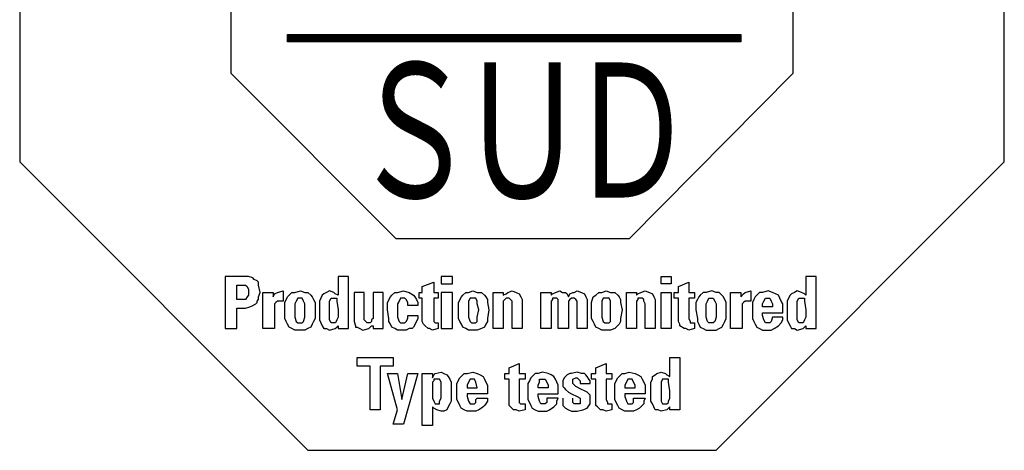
# Model space of a CAD drawing. Header units: millimetres. Extents: x 0 to 1300, y 0 to 891.
# Tile 78 of 124: x 232 to 307, y 750 to 783. Entities that reach past the tile are written whole.
import ezdxf

# ---------------------------------------------------------------- set-up
doc = ezdxf.new("R2010")
doc.units = ezdxf.units.MM
doc.header["$LTSCALE"] = 0.54643
doc.layers.add('NoLayerName_001', color=7, linetype='Continuous')
doc.styles.get("Standard").update_dxf_attribs({"font": 'txt', "bigfont": 'extfont2'})

# ---------------------------------------------------------------- blocks, each defined once
blk = doc.blocks.new('ETC_0002')
at = {"color": 7, "linetype": 'Continuous', "lineweight": 25}
for p, q in [((5.368, 12.243), (0, 12.243)), ((0, 12.243), (0, 7.316)), ((5.368, 9.559), (5.368, 12.243)), ((19.632, 12.243), (19.632, 9.559)), ((25, 12.243), (19.632, 12.243)), ((25, 7.316), (25, 12.243)), ((9.559, 5.368), (5.368, 9.559)), ((19.632, 9.559), (15.478, 5.368)), ((0, 7.316), (7.316, 0)), ((17.684, 0), (25, 7.316)), ((15.478, 5.368), (9.559, 5.368)), ((7.316, 0), (17.684, 0))]:
    blk.add_line(p, q, dxfattribs=at)
blk = doc.blocks.new('ETC_0007')
at = {"color": 7, "linetype": 'Continuous', "lineweight": 25}
for p, q in [((0, 0.184), (11.507, 0.184)), ((0, 0), (0, 0.184)), ((11.507, 0), (0, 0)), ((11.507, 0.184), (11.507, 0))]:
    blk.add_line(p, q, dxfattribs=at)
blk = doc.blocks.new('*X37')
at = {"color": 7, "linetype": 'Continuous', "lineweight": 25}
for p, q in [((0, 0.142), (11.507, 0.142)), ((0, 0.114), (11.507, 0.114)), ((0, 0.085), (11.507, 0.085)), ((0, 0.057), (11.507, 0.057)), ((0, 0.028), (11.507, 0.028)), ((0, 0), (11.507, 0))]:
    blk.add_line(p, q, dxfattribs=at)
blk = doc.blocks.new('ETC_0013')
at = {"color": 7, "linetype": 'Continuous', "lineweight": 25}
for p, q in [((0, 0.368), (0.147, 0.368)), ((0, 0), (0, 0.368)), ((0.147, 0.368), (0.221, 0.368)), ((0.221, 0.368), (0.257, 0.331)), ((0.257, 0.331), (0.294, 0.257)), ((0.294, 0.257), (0.294, 0.184)), ((0.257, 0.074), (0.221, 0)), ((0.294, 0.11), (0.257, 0.074)), ((0.294, 0.184), (0.294, 0.11)), ((0.147, 0), (0, 0)), ((0.221, 0), (0.147, 0))]:
    blk.add_line(p, q, dxfattribs=at)
blk = doc.blocks.new('ETC_0014')
at = {"color": 7, "linetype": 'Continuous', "lineweight": 25}
for p, q in [((0.515, 1.324), (0, 1.324)), ((0, 1.324), (0, 0)), ((0.588, 1.324), (0.515, 1.324)), ((0.699, 1.287), (0.588, 1.324)), ((0.735, 1.25), (0.699, 1.287)), ((0.809, 1.213), (0.735, 1.25)), ((0.846, 1.176), (0.809, 1.213)), ((0.846, 1.103), (0.846, 1.176)), ((0.882, 0.919), (0.846, 1.103)), ((0.846, 0.809), (0.882, 0.919)), ((0.846, 0.735), (0.846, 0.809)), ((0.294, 0), (0.294, 0.515)), ((0.294, 0.515), (0.515, 0.515)), ((0.515, 0.515), (0.625, 0.551)), ((0.625, 0.551), (0.699, 0.588)), ((0.699, 0.588), (0.772, 0.625)), ((0.772, 0.625), (0.809, 0.662)), ((0.809, 0.699), (0.846, 0.735)), ((0.809, 0.662), (0.809, 0.699)), ((0, 0), (0.294, 0))]:
    blk.add_line(p, q, dxfattribs=at)
blk = doc.blocks.new('ETC_0015')
at = {"color": 7, "linetype": 'Continuous', "lineweight": 25}
for p, q in [((0, 0), (0, 0.919)), ((0, 0.919), (0.257, 0.919)), ((0.257, 0.919), (0.257, 0.809)), ((0.257, 0.809), (0.294, 0.882)), ((0.294, 0.882), (0.368, 0.919)), ((0.368, 0.919), (0.515, 0.956)), ((0.515, 0.956), (0.515, 0.699)), ((0.331, 0.662), (0.294, 0.625)), ((0.294, 0.625), (0.294, 0.588)), ((0.294, 0.588), (0.294, 0.478)), ((0.368, 0.699), (0.331, 0.662)), ((0.441, 0.699), (0.368, 0.699)), ((0.515, 0.699), (0.441, 0.699)), ((0.294, 0.478), (0.294, 0)), ((0.294, 0), (0, 0))]:
    blk.add_line(p, q, dxfattribs=at)
blk = doc.blocks.new('ETC_0016')
at = {"color": 7, "linetype": 'Continuous', "lineweight": 25}
for p, q in [((0.037, 0.551), (0, 0.478)), ((0.074, 0.625), (0.037, 0.551)), ((0.147, 0.625), (0.074, 0.625)), ((0.184, 0.625), (0.147, 0.625)), ((0.221, 0.551), (0.184, 0.625)), ((0.257, 0.478), (0.221, 0.551)), ((0, 0.478), (0, 0.331)), ((0, 0.331), (0, 0.147)), ((0.257, 0.331), (0.257, 0.478)), ((0.257, 0.147), (0.257, 0.331)), ((0, 0.147), (0.037, 0.037)), ((0.037, 0.037), (0.074, 0)), ((0.074, 0), (0.147, 0)), ((0.147, 0), (0.184, 0)), ((0.184, 0), (0.221, 0.037)), ((0.221, 0.037), (0.257, 0.147))]:
    blk.add_line(p, q, dxfattribs=at)
blk = doc.blocks.new('ETC_0017')
at = {"color": 7, "linetype": 'Continuous', "lineweight": 25}
for p, q in [((0, 0.699), (0.074, 0.846)), ((0.074, 0.846), (0.11, 0.882)), ((0.11, 0.882), (0.184, 0.956)), ((0.184, 0.956), (0.257, 0.956)), ((0.257, 0.956), (0.404, 0.993)), ((0.404, 0.993), (0.515, 0.956)), ((0.515, 0.956), (0.588, 0.956)), ((0.588, 0.956), (0.662, 0.882)), ((0.662, 0.882), (0.699, 0.846)), ((0.699, 0.846), (0.735, 0.772)), ((0.735, 0.772), (0.772, 0.699)), ((0, 0.515), (0, 0.699)), ((0, 0.294), (0, 0.515)), ((0.772, 0.699), (0.772, 0.515)), ((0.772, 0.515), (0.772, 0.294)), ((0.037, 0.221), (0, 0.294)), ((0.772, 0.294), (0.735, 0.221)), ((0.074, 0.147), (0.037, 0.221)), ((0.11, 0.074), (0.074, 0.147)), ((0.184, 0.037), (0.11, 0.074)), ((0.257, 0), (0.184, 0.037)), ((0.404, 0), (0.257, 0)), ((0.515, 0), (0.404, 0)), ((0.588, 0.037), (0.515, 0)), ((0.662, 0.074), (0.588, 0.037)), ((0.699, 0.147), (0.662, 0.074)), ((0.735, 0.221), (0.699, 0.147))]:
    blk.add_line(p, q, dxfattribs=at)
blk = doc.blocks.new('ETC_0018')
at = {"color": 7, "linetype": 'Continuous', "lineweight": 25}
for p, q in [((0, 0.551), (0.037, 0.625)), ((0, 0.331), (0, 0.551)), ((0.037, 0.625), (0.11, 0.625)), ((0.11, 0.625), (0.184, 0.625)), ((0.184, 0.625), (0.184, 0.588)), ((0.184, 0.588), (0.184, 0.551)), ((0.184, 0.551), (0.221, 0.331)), ((0, 0.147), (0, 0.331)), ((0.221, 0.331), (0.221, 0.147)), ((0, 0.074), (0, 0.147)), ((0.037, 0), (0, 0.074)), ((0.11, 0), (0.037, 0)), ((0.147, 0), (0.11, 0)), ((0.184, 0.074), (0.147, 0)), ((0.221, 0.147), (0.184, 0.074))]:
    blk.add_line(p, q, dxfattribs=at)
blk = doc.blocks.new('ETC_0019')
at = {"color": 7, "linetype": 'Continuous', "lineweight": 25}
for p, q in [((0.735, 1.36), (0.478, 1.36)), ((0.478, 1.36), (0.478, 0.882)), ((0.735, 0.037), (0.735, 1.36)), ((0.037, 0.809), (0, 0.735)), ((0.074, 0.882), (0.037, 0.809)), ((0.11, 0.919), (0.074, 0.882)), ((0.184, 0.956), (0.11, 0.919)), ((0.257, 0.993), (0.184, 0.956)), ((0.368, 0.956), (0.257, 0.993)), ((0.404, 0.919), (0.368, 0.956)), ((0.478, 0.882), (0.404, 0.919)), ((0, 0.735), (0, 0.662)), ((0, 0.662), (0, 0.515)), ((0, 0.515), (0, 0.331)), ((0, 0.331), (0, 0.257)), ((0, 0.257), (0.037, 0.184)), ((0.037, 0.184), (0.074, 0.11)), ((0.074, 0.11), (0.11, 0.037)), ((0.11, 0.037), (0.184, 0.037)), ((0.184, 0.037), (0.257, 0)), ((0.257, 0), (0.404, 0.037)), ((0.404, 0.037), (0.441, 0.074)), ((0.441, 0.074), (0.478, 0.11)), ((0.478, 0.11), (0.478, 0.037)), ((0.478, 0.037), (0.735, 0.037))]:
    blk.add_line(p, q, dxfattribs=at)
blk = doc.blocks.new('ETC_0020')
at = {"color": 7, "linetype": 'Continuous', "lineweight": 25}
for p, q in [((0.257, 0.956), (0, 0.956)), ((0, 0.956), (0, 0.221)), ((0.257, 0.294), (0.257, 0.956)), ((0.735, 0.956), (0.478, 0.956)), ((0.478, 0.956), (0.478, 0.294)), ((0.735, 0.221), (0.735, 0.956)), ((0.257, 0.257), (0.257, 0.294)), ((0.294, 0.221), (0.257, 0.257)), ((0.478, 0.294), (0.441, 0.257)), ((0.441, 0.257), (0.441, 0.221)), ((0, 0.221), (0.037, 0.11)), ((0.037, 0.11), (0.037, 0.074)), ((0.037, 0.074), (0.074, 0.074)), ((0.074, 0.074), (0.147, 0.037)), ((0.147, 0.037), (0.221, 0)), ((0.221, 0), (0.368, 0.037)), ((0.331, 0.184), (0.294, 0.221)), ((0.368, 0.184), (0.331, 0.184)), ((0.404, 0.184), (0.368, 0.184)), ((0.368, 0.037), (0.404, 0.074)), ((0.441, 0.221), (0.404, 0.184)), ((0.404, 0.074), (0.441, 0.11)), ((0.441, 0.11), (0.478, 0.11)), ((0.478, 0.11), (0.478, 0.037)), ((0.478, 0.037), (0.735, 0.037)), ((0.735, 0.037), (0.735, 0.221))]:
    blk.add_line(p, q, dxfattribs=at)
blk = doc.blocks.new('ETC_0021')
at = {"color": 7, "linetype": 'Continuous', "lineweight": 25}
for p, q in [((0, 0.699), (0.074, 0.846)), ((0.074, 0.846), (0.11, 0.882)), ((0.11, 0.882), (0.184, 0.956)), ((0.184, 0.956), (0.257, 0.956)), ((0.257, 0.956), (0.404, 0.993)), ((0.331, 0.809), (0.294, 0.735)), ((0.404, 0.809), (0.331, 0.809)), ((0.404, 0.993), (0.551, 0.956)), ((0.441, 0.809), (0.404, 0.809)), ((0.478, 0.772), (0.441, 0.809)), ((0.515, 0.699), (0.478, 0.772)), ((0.551, 0.956), (0.662, 0.882)), ((0.662, 0.882), (0.699, 0.846)), ((0.699, 0.846), (0.735, 0.772)), ((0.735, 0.772), (0.772, 0.699)), ((0, 0.515), (0, 0.699)), ((0.037, 0.294), (0, 0.515)), ((0.294, 0.735), (0.257, 0.662)), ((0.257, 0.662), (0.257, 0.515)), ((0.257, 0.515), (0.257, 0.331)), ((0.515, 0.625), (0.515, 0.699)), ((0.772, 0.625), (0.515, 0.625)), ((0.772, 0.699), (0.772, 0.625)), ((0.037, 0.221), (0.037, 0.294)), ((0.257, 0.331), (0.294, 0.221)), ((0.478, 0.221), (0.515, 0.294)), ((0.515, 0.294), (0.515, 0.368)), ((0.515, 0.368), (0.772, 0.368)), ((0.772, 0.294), (0.735, 0.221)), ((0.772, 0.368), (0.772, 0.294)), ((0.074, 0.147), (0.037, 0.221)), ((0.11, 0.074), (0.074, 0.147)), ((0.184, 0.037), (0.11, 0.074)), ((0.257, 0), (0.184, 0.037)), ((0.404, 0), (0.257, 0)), ((0.294, 0.221), (0.331, 0.184)), ((0.331, 0.184), (0.404, 0.184)), ((0.404, 0.184), (0.441, 0.184)), ((0.478, 0), (0.404, 0)), ((0.441, 0.184), (0.478, 0.221)), ((0.551, 0.037), (0.478, 0)), ((0.625, 0.037), (0.551, 0.037)), ((0.662, 0.074), (0.625, 0.037)), ((0.735, 0.221), (0.662, 0.074))]:
    blk.add_line(p, q, dxfattribs=at)
blk = doc.blocks.new('ETC_0022')
at = {"color": 7, "linetype": 'Continuous', "lineweight": 25}
for p, q in [((0.074, 1.103), (0.368, 1.213)), ((0.074, 0.956), (0.074, 1.103)), ((0.368, 1.213), (0.368, 0.956)), ((0, 0.956), (0.074, 0.956)), ((0, 0.809), (0, 0.956)), ((0.074, 0.809), (0, 0.809)), ((0.074, 0.221), (0.074, 0.809)), ((0.368, 0.956), (0.478, 0.956)), ((0.478, 0.809), (0.368, 0.809)), ((0.368, 0.809), (0.368, 0.294)), ((0.478, 0.956), (0.478, 0.809)), ((0.368, 0.294), (0.368, 0.221)), ((0.11, 0.147), (0.074, 0.221)), ((0.147, 0.11), (0.11, 0.147)), ((0.221, 0.037), (0.147, 0.11)), ((0.257, 0.037), (0.221, 0.037)), ((0.331, 0), (0.257, 0.037)), ((0.478, 0.037), (0.331, 0)), ((0.368, 0.221), (0.404, 0.184)), ((0.404, 0.184), (0.441, 0.184)), ((0.441, 0.184), (0.478, 0.184)), ((0.478, 0.184), (0.478, 0.037))]:
    blk.add_line(p, q, dxfattribs=at)
blk = doc.blocks.new('ETC_0023')
at = {"color": 7, "linetype": 'Continuous', "lineweight": 25}
for p, q in [((0.294, 0.919), (0, 0.919)), ((0, 0.919), (0, 0)), ((0.294, 0), (0.294, 0.919)), ((0, 0), (0.294, 0))]:
    blk.add_line(p, q, dxfattribs=at)
blk = doc.blocks.new('ETC_0024')
at = {"color": 7, "linetype": 'Continuous', "lineweight": 25}
for p, q in [((0, 0.184), (0, 0)), ((0.294, 0.184), (0, 0.184)), ((0, 0), (0.294, 0)), ((0.294, 0), (0.294, 0.184))]:
    blk.add_line(p, q, dxfattribs=at)
blk = doc.blocks.new('ETC_0025')
at = {"color": 7, "linetype": 'Continuous', "lineweight": 25}
for p, q in [((0.037, 0.625), (0, 0.551)), ((0, 0.551), (0, 0.478)), ((0.11, 0.625), (0.037, 0.625)), ((0.184, 0.625), (0.11, 0.625)), ((0.221, 0.551), (0.184, 0.625)), ((0.221, 0.478), (0.221, 0.551)), ((0, 0.478), (0, 0.331)), ((0, 0.331), (0, 0.147)), ((0.257, 0.331), (0.221, 0.478)), ((0.221, 0.147), (0.257, 0.331)), ((0, 0.147), (0.037, 0.037)), ((0.037, 0.037), (0.074, 0)), ((0.074, 0), (0.11, 0)), ((0.11, 0), (0.147, 0)), ((0.147, 0), (0.184, 0)), ((0.184, 0), (0.221, 0.037)), ((0.221, 0.037), (0.221, 0.147))]:
    blk.add_line(p, q, dxfattribs=at)
blk = doc.blocks.new('ETC_0026')
at = {"color": 7, "linetype": 'Continuous', "lineweight": 25}
for p, q in [((0, 0.699), (0.074, 0.846)), ((0.074, 0.846), (0.11, 0.882)), ((0.11, 0.882), (0.184, 0.956)), ((0.184, 0.956), (0.257, 0.956)), ((0.257, 0.956), (0.368, 0.993)), ((0.368, 0.993), (0.478, 0.956)), ((0.478, 0.956), (0.588, 0.956)), ((0.588, 0.956), (0.662, 0.882)), ((0.662, 0.882), (0.699, 0.846)), ((0.699, 0.846), (0.735, 0.772)), ((0.735, 0.772), (0.735, 0.699)), ((0, 0.515), (0, 0.699)), ((0, 0.294), (0, 0.515)), ((0.735, 0.699), (0.772, 0.515)), ((0.772, 0.515), (0.735, 0.294)), ((0.037, 0.221), (0, 0.294)), ((0.735, 0.294), (0.735, 0.221)), ((0.074, 0.147), (0.037, 0.221)), ((0.11, 0.074), (0.074, 0.147)), ((0.184, 0.037), (0.11, 0.074)), ((0.257, 0), (0.184, 0.037)), ((0.368, 0), (0.257, 0)), ((0.478, 0), (0.368, 0)), ((0.588, 0.037), (0.478, 0)), ((0.662, 0.074), (0.588, 0.037)), ((0.699, 0.147), (0.662, 0.074)), ((0.735, 0.221), (0.699, 0.147))]:
    blk.add_line(p, q, dxfattribs=at)
blk = doc.blocks.new('ETC_0027')
at = {"color": 7, "linetype": 'Continuous', "lineweight": 25}
for p, q in [((0, 0), (0, 0.919)), ((0, 0.919), (0.257, 0.919)), ((0.257, 0.919), (0.257, 0.846)), ((0.257, 0.846), (0.331, 0.882)), ((0.331, 0.772), (0.294, 0.735)), ((0.331, 0.882), (0.368, 0.919)), ((0.368, 0.772), (0.331, 0.772)), ((0.368, 0.919), (0.478, 0.956)), ((0.404, 0.772), (0.368, 0.772)), ((0.441, 0.735), (0.404, 0.772)), ((0.478, 0.956), (0.588, 0.919)), ((0.588, 0.919), (0.662, 0.882)), ((0.662, 0.882), (0.699, 0.809)), ((0.699, 0.809), (0.735, 0.735)), ((0.294, 0.735), (0.257, 0.699)), ((0.257, 0.699), (0.257, 0.625)), ((0.257, 0.625), (0.257, 0)), ((0.478, 0.699), (0.441, 0.735)), ((0.478, 0.625), (0.478, 0.699)), ((0.478, 0), (0.478, 0.625)), ((0.735, 0.735), (0.735, 0)), ((0.257, 0), (0, 0)), ((0.735, 0), (0.478, 0))]:
    blk.add_line(p, q, dxfattribs=at)
blk = doc.blocks.new('ETC_0028')
at = {"color": 7, "linetype": 'Continuous', "lineweight": 25}
for p, q in [((0, 0), (0, 0.919)), ((0, 0.919), (0.257, 0.919)), ((0.257, 0.919), (0.257, 0.846)), ((0.257, 0.846), (0.294, 0.882)), ((0.294, 0.882), (0.368, 0.919)), ((0.368, 0.772), (0.294, 0.772)), ((0.294, 0.772), (0.294, 0.735)), ((0.368, 0.919), (0.478, 0.956)), ((0.404, 0.772), (0.368, 0.772)), ((0.441, 0.735), (0.404, 0.772)), ((0.478, 0.956), (0.551, 0.919)), ((0.551, 0.919), (0.625, 0.919)), ((0.625, 0.919), (0.662, 0.882)), ((0.662, 0.882), (0.699, 0.809)), ((0.699, 0.809), (0.735, 0.882)), ((0.735, 0.882), (0.809, 0.919)), ((0.772, 0.772), (0.735, 0.735)), ((0.809, 0.772), (0.772, 0.772)), ((0.809, 0.919), (0.846, 0.919)), ((0.846, 0.772), (0.809, 0.772)), ((0.846, 0.919), (0.919, 0.956)), ((0.882, 0.735), (0.846, 0.772)), ((0.919, 0.956), (1.029, 0.919)), ((1.029, 0.919), (1.103, 0.882)), ((1.103, 0.882), (1.14, 0.809)), ((1.14, 0.809), (1.176, 0.735)), ((0.294, 0.735), (0.257, 0.699)), ((0.257, 0.699), (0.257, 0.625)), ((0.257, 0.625), (0.257, 0)), ((0.441, 0.699), (0.441, 0.735)), ((0.441, 0.625), (0.441, 0.699)), ((0.441, 0), (0.441, 0.625)), ((0.735, 0.735), (0.699, 0.699)), ((0.699, 0.699), (0.699, 0.625)), ((0.699, 0.625), (0.699, 0)), ((0.919, 0.699), (0.882, 0.735)), ((0.919, 0.625), (0.919, 0.699)), ((0.919, 0), (0.919, 0.625)), ((1.176, 0.735), (1.176, 0)), ((0.257, 0), (0, 0)), ((0.699, 0), (0.441, 0)), ((1.176, 0), (0.919, 0))]:
    blk.add_line(p, q, dxfattribs=at)
blk = doc.blocks.new('ETC_0029')
at = {"color": 7, "linetype": 'Continuous', "lineweight": 25}
for p, q in [((0.037, 0.625), (0, 0.551)), ((0, 0.551), (0, 0.478)), ((0.11, 0.625), (0.037, 0.625)), ((0.184, 0.625), (0.11, 0.625)), ((0.221, 0.551), (0.184, 0.625)), ((0.221, 0.478), (0.221, 0.551)), ((0, 0.478), (0, 0.331)), ((0, 0.331), (0, 0.147)), ((0.221, 0.331), (0.221, 0.478)), ((0.221, 0.147), (0.221, 0.331)), ((0, 0.147), (0.037, 0.037)), ((0.037, 0.037), (0.074, 0)), ((0.074, 0), (0.11, 0)), ((0.11, 0), (0.147, 0)), ((0.147, 0), (0.184, 0)), ((0.184, 0), (0.221, 0.037)), ((0.221, 0.037), (0.221, 0.147))]:
    blk.add_line(p, q, dxfattribs=at)
blk = doc.blocks.new('ETC_0030')
at = {"color": 7, "linetype": 'Continuous', "lineweight": 25}
for p, q in [((0, 0.699), (0.037, 0.846)), ((0.037, 0.846), (0.11, 0.882)), ((0.11, 0.882), (0.184, 0.956)), ((0.184, 0.956), (0.257, 0.956)), ((0.257, 0.956), (0.368, 0.993)), ((0.368, 0.993), (0.478, 0.956)), ((0.478, 0.956), (0.588, 0.956)), ((0.588, 0.956), (0.662, 0.882)), ((0.662, 0.882), (0.699, 0.846)), ((0.699, 0.846), (0.735, 0.772)), ((0.735, 0.772), (0.735, 0.699)), ((0, 0.515), (0, 0.699)), ((0, 0.294), (0, 0.515)), ((0.735, 0.699), (0.772, 0.515)), ((0.772, 0.515), (0.735, 0.294)), ((0.037, 0.221), (0, 0.294)), ((0.735, 0.294), (0.735, 0.221)), ((0.074, 0.147), (0.037, 0.221)), ((0.11, 0.074), (0.074, 0.147)), ((0.184, 0.037), (0.11, 0.074)), ((0.257, 0), (0.184, 0.037)), ((0.368, 0), (0.257, 0)), ((0.478, 0), (0.368, 0)), ((0.588, 0.037), (0.478, 0)), ((0.625, 0.074), (0.588, 0.037)), ((0.699, 0.147), (0.625, 0.074)), ((0.735, 0.221), (0.699, 0.147))]:
    blk.add_line(p, q, dxfattribs=at)
blk = doc.blocks.new('ETC_0031')
at = {"color": 7, "linetype": 'Continuous', "lineweight": 25}
for p, q in [((0, 0), (0, 0.919)), ((0, 0.919), (0.257, 0.919)), ((0.257, 0.919), (0.257, 0.846)), ((0.257, 0.846), (0.294, 0.882)), ((0.294, 0.882), (0.368, 0.919)), ((0.368, 0.772), (0.294, 0.772)), ((0.294, 0.772), (0.294, 0.735)), ((0.368, 0.919), (0.478, 0.956)), ((0.404, 0.772), (0.368, 0.772)), ((0.441, 0.735), (0.404, 0.772)), ((0.478, 0.956), (0.588, 0.919)), ((0.588, 0.919), (0.662, 0.882)), ((0.662, 0.882), (0.699, 0.809)), ((0.699, 0.809), (0.735, 0.735)), ((0.294, 0.735), (0.257, 0.699)), ((0.257, 0.699), (0.257, 0.625)), ((0.257, 0.625), (0.257, 0)), ((0.441, 0.699), (0.441, 0.735)), ((0.478, 0.625), (0.441, 0.699)), ((0.478, 0), (0.478, 0.625)), ((0.735, 0.735), (0.735, 0)), ((0.257, 0), (0, 0)), ((0.735, 0), (0.478, 0))]:
    blk.add_line(p, q, dxfattribs=at)
blk = doc.blocks.new('ETC_0032')
at = {"color": 7, "linetype": 'Continuous', "lineweight": 25}
for p, q in [((0, 0), (0, 0.919)), ((0, 0.919), (0.257, 0.919)), ((0.257, 0.919), (0.257, 0)), ((0.257, 0), (0, 0))]:
    blk.add_line(p, q, dxfattribs=at)
blk = doc.blocks.new('ETC_0033')
at = {"color": 7, "linetype": 'Continuous', "lineweight": 25}
for p, q in [((0, 0), (0, 0.184)), ((0, 0.184), (0.257, 0.184)), ((0.257, 0), (0, 0)), ((0.257, 0.184), (0.257, 0))]:
    blk.add_line(p, q, dxfattribs=at)
blk = doc.blocks.new('ETC_0034')
at = {"color": 7, "linetype": 'Continuous', "lineweight": 25}
for p, q in [((0.11, 1.103), (0.368, 1.213)), ((0.11, 0.956), (0.11, 1.103)), ((0.368, 1.213), (0.368, 0.956)), ((0, 0.956), (0.11, 0.956)), ((0, 0.809), (0, 0.956)), ((0.11, 0.809), (0, 0.809)), ((0.11, 0.221), (0.11, 0.809)), ((0.368, 0.956), (0.515, 0.956)), ((0.515, 0.809), (0.368, 0.809)), ((0.368, 0.809), (0.368, 0.294)), ((0.515, 0.956), (0.515, 0.809)), ((0.368, 0.294), (0.404, 0.221)), ((0.147, 0.147), (0.11, 0.221)), ((0.147, 0.11), (0.147, 0.147)), ((0.257, 0.037), (0.147, 0.11)), ((0.294, 0.037), (0.257, 0.037)), ((0.368, 0), (0.294, 0.037)), ((0.515, 0.037), (0.368, 0)), ((0.404, 0.221), (0.404, 0.184)), ((0.404, 0.184), (0.478, 0.184)), ((0.478, 0.184), (0.515, 0.184)), ((0.515, 0.184), (0.515, 0.037))]:
    blk.add_line(p, q, dxfattribs=at)
blk = doc.blocks.new('ETC_0035')
at = {"color": 7, "linetype": 'Continuous', "lineweight": 25}
for p, q in [((0, 0.478), (0.037, 0.551)), ((0.037, 0.551), (0.074, 0.625)), ((0.074, 0.625), (0.147, 0.625)), ((0.147, 0.625), (0.184, 0.625)), ((0.184, 0.625), (0.221, 0.551)), ((0.221, 0.551), (0.257, 0.478)), ((0, 0.331), (0, 0.478)), ((0, 0.147), (0, 0.331)), ((0.257, 0.478), (0.257, 0.331)), ((0.257, 0.331), (0.257, 0.147)), ((0.037, 0.037), (0, 0.147)), ((0.074, 0), (0.037, 0.037)), ((0.11, 0), (0.074, 0)), ((0.147, 0), (0.11, 0)), ((0.184, 0), (0.147, 0)), ((0.221, 0.037), (0.184, 0)), ((0.257, 0.147), (0.221, 0.037))]:
    blk.add_line(p, q, dxfattribs=at)
blk = doc.blocks.new('ETC_0036')
at = {"color": 7, "linetype": 'Continuous', "lineweight": 25}
for p, q in [((0.037, 0.772), (0, 0.699)), ((0.074, 0.846), (0.037, 0.772)), ((0.11, 0.882), (0.074, 0.846)), ((0.184, 0.956), (0.11, 0.882)), ((0.257, 0.956), (0.184, 0.956)), ((0.404, 0.993), (0.257, 0.956)), ((0.515, 0.956), (0.404, 0.993)), ((0.588, 0.956), (0.515, 0.956)), ((0.662, 0.882), (0.588, 0.956)), ((0.699, 0.846), (0.662, 0.882)), ((0.772, 0.699), (0.699, 0.846)), ((0, 0.699), (0, 0.515)), ((0, 0.515), (0.037, 0.294)), ((0.772, 0.515), (0.772, 0.699)), ((0.772, 0.294), (0.772, 0.515)), ((0.037, 0.294), (0.037, 0.221)), ((0.735, 0.221), (0.772, 0.294)), ((0.037, 0.221), (0.074, 0.147)), ((0.074, 0.147), (0.11, 0.074)), ((0.11, 0.074), (0.184, 0.037)), ((0.184, 0.037), (0.257, 0)), ((0.257, 0), (0.404, 0)), ((0.404, 0), (0.515, 0)), ((0.515, 0), (0.588, 0.037)), ((0.588, 0.037), (0.662, 0.074)), ((0.662, 0.074), (0.699, 0.147)), ((0.699, 0.147), (0.735, 0.221))]:
    blk.add_line(p, q, dxfattribs=at)
blk = doc.blocks.new('ETC_0037')
at = {"color": 7, "linetype": 'Continuous', "lineweight": 25}
for p, q in [((0, 0), (0, 0.919)), ((0, 0.919), (0.257, 0.919)), ((0.257, 0.919), (0.257, 0.809)), ((0.257, 0.809), (0.331, 0.882)), ((0.331, 0.882), (0.368, 0.919)), ((0.368, 0.919), (0.515, 0.956)), ((0.515, 0.956), (0.515, 0.699)), ((0.331, 0.662), (0.294, 0.625)), ((0.294, 0.625), (0.294, 0.588)), ((0.294, 0.588), (0.294, 0.478)), ((0.368, 0.699), (0.331, 0.662)), ((0.441, 0.699), (0.368, 0.699)), ((0.515, 0.699), (0.441, 0.699)), ((0.294, 0.478), (0.294, 0)), ((0.294, 0), (0, 0))]:
    blk.add_line(p, q, dxfattribs=at)
blk = doc.blocks.new('ETC_0038')
at = {"color": 7, "linetype": 'Continuous', "lineweight": 25}
for p, q in [((0, 0.074), (0.037, 0.147)), ((0, 0), (0, 0.074)), ((0.037, 0.147), (0.074, 0.221)), ((0.074, 0.221), (0.147, 0.221)), ((0.147, 0.221), (0.184, 0.221)), ((0.184, 0.221), (0.221, 0.147)), ((0.221, 0.147), (0.257, 0.074)), ((0.257, 0.074), (0.257, 0)), ((0.257, 0), (0, 0))]:
    blk.add_line(p, q, dxfattribs=at)
blk = doc.blocks.new('ETC_0039')
at = {"color": 7, "linetype": 'Continuous', "lineweight": 25}
for p, q in [((0.037, 0.772), (0, 0.699)), ((0.074, 0.846), (0.037, 0.772)), ((0.11, 0.882), (0.074, 0.846)), ((0.184, 0.956), (0.11, 0.882)), ((0.257, 0.956), (0.184, 0.956)), ((0.404, 0.993), (0.257, 0.956)), ((0.515, 0.956), (0.404, 0.993)), ((0.588, 0.919), (0.515, 0.956)), ((0.662, 0.882), (0.588, 0.919)), ((0.699, 0.809), (0.662, 0.882)), ((0.735, 0.735), (0.699, 0.809)), ((0, 0.699), (0, 0.515)), ((0, 0.515), (0, 0.294)), ((0.772, 0.662), (0.735, 0.735)), ((0.772, 0.441), (0.772, 0.662)), ((0, 0.294), (0.037, 0.221)), ((0.257, 0.368), (0.257, 0.441)), ((0.257, 0.441), (0.772, 0.441)), ((0.294, 0.257), (0.257, 0.368)), ((0.331, 0.184), (0.294, 0.257)), ((0.515, 0.331), (0.478, 0.221)), ((0.772, 0.331), (0.515, 0.331)), ((0.735, 0.184), (0.772, 0.257)), ((0.772, 0.257), (0.772, 0.331)), ((0.037, 0.221), (0.074, 0.147)), ((0.074, 0.147), (0.11, 0.074)), ((0.11, 0.074), (0.184, 0.037)), ((0.184, 0.037), (0.257, 0)), ((0.257, 0), (0.404, 0)), ((0.404, 0.184), (0.331, 0.184)), ((0.441, 0.184), (0.404, 0.184)), ((0.404, 0), (0.478, 0)), ((0.478, 0.221), (0.441, 0.184)), ((0.478, 0), (0.551, 0.037)), ((0.551, 0.037), (0.662, 0.11)), ((0.662, 0.11), (0.735, 0.184))]:
    blk.add_line(p, q, dxfattribs=at)
blk = doc.blocks.new('ETC_0040')
at = {"color": 7, "linetype": 'Continuous', "lineweight": 25}
for p, q in [((0, 0.551), (0.037, 0.625)), ((0, 0.331), (0, 0.551)), ((0.037, 0.625), (0.11, 0.625)), ((0.11, 0.625), (0.184, 0.625)), ((0.184, 0.625), (0.184, 0.588)), ((0.184, 0.588), (0.184, 0.551)), ((0.184, 0.551), (0.221, 0.331)), ((0, 0.147), (0, 0.331)), ((0.221, 0.331), (0.221, 0.147)), ((0, 0.074), (0, 0.147)), ((0.037, 0), (0, 0.074)), ((0.11, 0), (0.037, 0)), ((0.147, 0), (0.11, 0)), ((0.184, 0.074), (0.147, 0)), ((0.221, 0.147), (0.184, 0.074))]:
    blk.add_line(p, q, dxfattribs=at)
blk = doc.blocks.new('ETC_0041')
at = {"color": 7, "linetype": 'Continuous', "lineweight": 25}
for p, q in [((0.735, 1.36), (0.478, 1.36)), ((0.478, 1.36), (0.478, 0.882)), ((0.735, 0.037), (0.735, 1.36)), ((0.037, 0.809), (0, 0.735)), ((0.074, 0.882), (0.037, 0.809)), ((0.11, 0.919), (0.074, 0.882)), ((0.184, 0.956), (0.11, 0.919)), ((0.257, 0.993), (0.184, 0.956)), ((0.368, 0.956), (0.257, 0.993)), ((0.441, 0.919), (0.368, 0.956)), ((0.478, 0.882), (0.441, 0.919)), ((0, 0.735), (0, 0.662)), ((0, 0.662), (0, 0.515)), ((0, 0.515), (0, 0.331)), ((0, 0.331), (0, 0.257)), ((0, 0.257), (0.037, 0.184)), ((0.037, 0.184), (0.074, 0.11)), ((0.074, 0.11), (0.11, 0.037)), ((0.11, 0.037), (0.184, 0.037)), ((0.184, 0.037), (0.257, 0)), ((0.257, 0), (0.404, 0.037)), ((0.404, 0.037), (0.441, 0.074)), ((0.441, 0.074), (0.478, 0.11)), ((0.478, 0.11), (0.478, 0.037)), ((0.478, 0.037), (0.735, 0.037))]:
    blk.add_line(p, q, dxfattribs=at)
blk = doc.blocks.new('ETC_0042')
at = {"color": 7, "linetype": 'Continuous', "lineweight": 25}
for p, q in [((0, 1.103), (0, 1.324)), ((0, 1.324), (0.919, 1.324)), ((0.919, 1.324), (0.919, 1.103)), ((0.331, 1.103), (0, 1.103)), ((0.331, 0), (0.331, 1.103)), ((0.919, 1.103), (0.588, 1.103)), ((0.588, 1.103), (0.588, 0)), ((0.588, 0), (0.331, 0))]:
    blk.add_line(p, q, dxfattribs=at)
blk = doc.blocks.new('ETC_0043')
at = {"color": 7, "linetype": 'Continuous', "lineweight": 25}
for p, q in [((0.257, 0.368), (0, 1.287)), ((0, 1.287), (0.257, 1.287)), ((0.257, 1.287), (0.368, 0.625)), ((0.368, 0.625), (0.515, 1.287)), ((0.772, 1.287), (0.404, 0)), ((0.515, 1.287), (0.772, 1.287)), ((0.147, 0), (0.257, 0.368)), ((0.404, 0), (0.147, 0))]:
    blk.add_line(p, q, dxfattribs=at)
blk = doc.blocks.new('ETC_0044')
at = {"color": 7, "linetype": 'Continuous', "lineweight": 25}
for p, q in [((0.037, 0.588), (0, 0.551)), ((0, 0.551), (0, 0.331)), ((0.11, 0.625), (0.037, 0.625)), ((0.037, 0.625), (0.037, 0.588)), ((0.184, 0.625), (0.11, 0.625)), ((0.221, 0.551), (0.184, 0.625)), ((0.221, 0.331), (0.221, 0.551)), ((0, 0.331), (0, 0.147)), ((0.221, 0.147), (0.221, 0.331)), ((0, 0.147), (0.037, 0.074)), ((0.037, 0.074), (0.074, 0)), ((0.184, 0.074), (0.221, 0.147)), ((0.184, 0), (0.184, 0.074)), ((0.074, 0), (0.11, 0)), ((0.11, 0), (0.184, 0))]:
    blk.add_line(p, q, dxfattribs=at)
blk = doc.blocks.new('ETC_0045')
at = {"color": 7, "linetype": 'Continuous', "lineweight": 25}
for p, q in [((0, 0), (0, 1.324)), ((0, 1.324), (0.257, 1.324)), ((0.257, 1.324), (0.257, 1.213)), ((0.257, 1.213), (0.294, 1.287)), ((0.294, 1.287), (0.331, 1.324)), ((0.331, 1.324), (0.478, 1.36)), ((0.478, 1.36), (0.551, 1.324)), ((0.551, 1.324), (0.625, 1.287)), ((0.625, 1.287), (0.662, 1.25)), ((0.662, 1.25), (0.699, 1.176)), ((0.699, 1.176), (0.735, 1.103)), ((0.735, 1.103), (0.735, 0.993)), ((0.735, 0.993), (0.735, 0.846)), ((0.735, 0.846), (0.735, 0.699)), ((0.699, 0.551), (0.662, 0.478)), ((0.735, 0.625), (0.699, 0.551)), ((0.735, 0.699), (0.735, 0.625)), ((0.294, 0.441), (0.257, 0.478)), ((0.257, 0.478), (0.257, 0)), ((0.368, 0.404), (0.294, 0.441)), ((0.478, 0.368), (0.368, 0.404)), ((0.551, 0.368), (0.478, 0.368)), ((0.625, 0.404), (0.551, 0.368)), ((0.662, 0.478), (0.625, 0.404)), ((0.257, 0), (0, 0))]:
    blk.add_line(p, q, dxfattribs=at)
blk = doc.blocks.new('ETC_0046')
at = {"color": 7, "linetype": 'Continuous', "lineweight": 25}
for p, q in [((0.037, 0.147), (0, 0.074)), ((0, 0.074), (0, 0)), ((0, 0), (0.257, 0)), ((0.074, 0.221), (0.037, 0.147)), ((0.147, 0.221), (0.074, 0.221)), ((0.184, 0.221), (0.147, 0.221)), ((0.221, 0.147), (0.184, 0.221)), ((0.257, 0), (0.221, 0.147))]:
    blk.add_line(p, q, dxfattribs=at)
blk = doc.blocks.new('ETC_0047')
at = {"color": 7, "linetype": 'Continuous', "lineweight": 25}
for p, q in [((0, 0.699), (0.074, 0.846)), ((0.074, 0.846), (0.11, 0.882)), ((0.11, 0.882), (0.184, 0.956)), ((0.184, 0.956), (0.257, 0.956)), ((0.257, 0.956), (0.404, 0.993)), ((0.404, 0.993), (0.515, 0.956)), ((0.515, 0.956), (0.588, 0.919)), ((0.588, 0.919), (0.662, 0.882)), ((0.662, 0.882), (0.699, 0.809)), ((0.699, 0.809), (0.735, 0.735)), ((0, 0.515), (0, 0.699)), ((0, 0.294), (0, 0.515)), ((0.735, 0.735), (0.772, 0.662)), ((0.772, 0.662), (0.772, 0.441)), ((0.037, 0.221), (0, 0.294)), ((0.257, 0.441), (0.257, 0.368)), ((0.772, 0.441), (0.257, 0.441)), ((0.257, 0.368), (0.294, 0.257)), ((0.294, 0.257), (0.331, 0.184)), ((0.478, 0.294), (0.515, 0.331)), ((0.478, 0.221), (0.478, 0.294)), ((0.515, 0.331), (0.772, 0.331)), ((0.772, 0.257), (0.735, 0.184)), ((0.772, 0.331), (0.772, 0.257)), ((0.074, 0.147), (0.037, 0.221)), ((0.11, 0.074), (0.074, 0.147)), ((0.184, 0.037), (0.11, 0.074)), ((0.257, 0), (0.184, 0.037)), ((0.404, 0), (0.257, 0)), ((0.331, 0.184), (0.404, 0.184)), ((0.404, 0.184), (0.441, 0.184)), ((0.478, 0), (0.404, 0)), ((0.441, 0.184), (0.478, 0.221)), ((0.551, 0.037), (0.478, 0)), ((0.625, 0.074), (0.551, 0.037)), ((0.662, 0.11), (0.625, 0.074)), ((0.699, 0.147), (0.662, 0.11)), ((0.735, 0.184), (0.699, 0.147))]:
    blk.add_line(p, q, dxfattribs=at)
blk = doc.blocks.new('ETC_0048')
at = {"color": 7, "linetype": 'Continuous', "lineweight": 25}
for p, q in [((0.11, 1.103), (0.368, 1.213)), ((0.11, 0.956), (0.11, 1.103)), ((0.368, 1.213), (0.368, 0.956)), ((0, 0.956), (0.11, 0.956)), ((0, 0.809), (0, 0.956)), ((0.11, 0.809), (0, 0.809)), ((0.11, 0.221), (0.11, 0.809)), ((0.368, 0.956), (0.515, 0.956)), ((0.515, 0.809), (0.368, 0.809)), ((0.368, 0.809), (0.368, 0.294)), ((0.515, 0.956), (0.515, 0.809)), ((0.368, 0.294), (0.368, 0.221)), ((0.11, 0.147), (0.11, 0.221)), ((0.147, 0.11), (0.11, 0.147)), ((0.221, 0.037), (0.147, 0.11)), ((0.294, 0.037), (0.221, 0.037)), ((0.368, 0), (0.294, 0.037)), ((0.368, 0.221), (0.404, 0.184)), ((0.515, 0.037), (0.368, 0)), ((0.404, 0.184), (0.441, 0.184)), ((0.441, 0.184), (0.515, 0.184)), ((0.515, 0.184), (0.515, 0.037))]:
    blk.add_line(p, q, dxfattribs=at)
blk = doc.blocks.new('ETC_0049')
at = {"color": 7, "linetype": 'Continuous', "lineweight": 25}
for p, q in [((0, 0.074), (0.037, 0.147)), ((0, 0), (0, 0.074)), ((0.257, 0), (0, 0)), ((0.037, 0.147), (0.037, 0.221)), ((0.037, 0.221), (0.074, 0.221)), ((0.074, 0.221), (0.11, 0.221)), ((0.11, 0.221), (0.184, 0.221)), ((0.184, 0.221), (0.221, 0.147)), ((0.221, 0.147), (0.257, 0.074)), ((0.257, 0.074), (0.257, 0))]:
    blk.add_line(p, q, dxfattribs=at)
blk = doc.blocks.new('ETC_0050')
at = {"color": 7, "linetype": 'Continuous', "lineweight": 25}
for p, q in [((0.037, 0.772), (0, 0.699)), ((0.074, 0.846), (0.037, 0.772)), ((0.11, 0.882), (0.074, 0.846)), ((0.184, 0.956), (0.11, 0.882)), ((0.257, 0.956), (0.184, 0.956)), ((0.368, 0.993), (0.257, 0.956)), ((0.515, 0.956), (0.368, 0.993)), ((0.588, 0.919), (0.515, 0.956)), ((0.662, 0.882), (0.588, 0.919)), ((0.699, 0.809), (0.662, 0.882)), ((0.735, 0.735), (0.699, 0.809)), ((0, 0.699), (0, 0.515)), ((0, 0.515), (0, 0.294)), ((0.772, 0.662), (0.735, 0.735)), ((0.772, 0.441), (0.772, 0.662)), ((0, 0.294), (0.037, 0.221)), ((0.257, 0.368), (0.257, 0.441)), ((0.257, 0.441), (0.772, 0.441)), ((0.294, 0.257), (0.257, 0.368)), ((0.331, 0.184), (0.294, 0.257)), ((0.772, 0.331), (0.478, 0.331)), ((0.478, 0.331), (0.478, 0.221)), ((0.735, 0.257), (0.772, 0.331)), ((0.735, 0.184), (0.735, 0.257)), ((0.037, 0.221), (0.074, 0.147)), ((0.074, 0.147), (0.11, 0.074)), ((0.11, 0.074), (0.184, 0.037)), ((0.184, 0.037), (0.257, 0)), ((0.257, 0), (0.368, 0)), ((0.368, 0.184), (0.331, 0.184)), ((0.441, 0.184), (0.368, 0.184)), ((0.368, 0), (0.478, 0)), ((0.478, 0.221), (0.441, 0.184)), ((0.478, 0), (0.551, 0.037)), ((0.551, 0.037), (0.662, 0.11)), ((0.662, 0.11), (0.735, 0.184))]:
    blk.add_line(p, q, dxfattribs=at)
blk = doc.blocks.new('ETC_0051')
at = {"color": 7, "linetype": 'Continuous', "lineweight": 25}
for p, q in [((0.037, 0.846), (0, 0.772)), ((0, 0.772), (0, 0.699)), ((0.074, 0.882), (0.037, 0.846)), ((0.11, 0.919), (0.074, 0.882)), ((0.184, 0.956), (0.11, 0.919)), ((0.221, 0.956), (0.184, 0.956)), ((0.368, 0.993), (0.221, 0.956)), ((0.257, 0.809), (0.331, 0.846)), ((0.257, 0.735), (0.257, 0.809)), ((0.331, 0.846), (0.368, 0.846)), ((0.478, 0.956), (0.368, 0.993)), ((0.368, 0.846), (0.404, 0.809)), ((0.404, 0.809), (0.441, 0.772)), ((0.441, 0.772), (0.441, 0.699)), ((0.551, 0.956), (0.478, 0.956)), ((0.588, 0.919), (0.551, 0.956)), ((0.625, 0.882), (0.588, 0.919)), ((0.662, 0.809), (0.625, 0.882)), ((0.699, 0.772), (0.662, 0.809)), ((0.699, 0.699), (0.699, 0.772)), ((0, 0.699), (0, 0.625)), ((0, 0.625), (0.037, 0.588)), ((0.037, 0.588), (0.074, 0.551)), ((0.074, 0.551), (0.147, 0.478)), ((0.257, 0.699), (0.257, 0.735)), ((0.331, 0.625), (0.257, 0.699)), ((0.478, 0.551), (0.331, 0.625)), ((0.441, 0.699), (0.699, 0.699)), ((0.551, 0.515), (0.478, 0.551)), ((0.625, 0.478), (0.551, 0.515)), ((0, 0.331), (0, 0.221)), ((0.147, 0.478), (0.221, 0.441)), ((0.221, 0.441), (0.368, 0.368)), ((0.257, 0.257), (0.257, 0.331)), ((0.257, 0.221), (0.257, 0.257)), ((0.368, 0.368), (0.441, 0.331)), ((0.441, 0.331), (0.441, 0.257)), ((0.441, 0.257), (0.441, 0.221)), ((0.662, 0.441), (0.625, 0.478)), ((0.699, 0.404), (0.662, 0.441)), ((0.699, 0.294), (0.699, 0.404)), ((0.699, 0.184), (0.699, 0.294)), ((0, 0.221), (0, 0.147)), ((0, 0.147), (0.037, 0.11)), ((0.037, 0.11), (0.074, 0.074)), ((0.074, 0.074), (0.147, 0.037)), ((0.147, 0.037), (0.221, 0)), ((0.221, 0), (0.368, 0)), ((0.294, 0.184), (0.257, 0.221)), ((0.368, 0.184), (0.294, 0.184)), ((0.441, 0.184), (0.368, 0.184)), ((0.368, 0), (0.515, 0.037)), ((0.441, 0.221), (0.441, 0.184)), ((0.515, 0.037), (0.625, 0.074)), ((0.625, 0.074), (0.699, 0.184))]:
    blk.add_line(p, q, dxfattribs=at)
blk = doc.blocks.new('ETC_0052')
at = {"color": 7, "linetype": 'Continuous', "lineweight": 25}
for p, q in [((0.11, 1.103), (0.368, 1.213)), ((0.11, 0.956), (0.11, 1.103)), ((0.368, 1.213), (0.368, 0.956)), ((0, 0.956), (0.11, 0.956)), ((0, 0.809), (0, 0.956)), ((0.11, 0.809), (0, 0.809)), ((0.11, 0.221), (0.11, 0.809)), ((0.368, 0.956), (0.515, 0.956)), ((0.515, 0.809), (0.368, 0.809)), ((0.368, 0.809), (0.368, 0.294)), ((0.515, 0.956), (0.515, 0.809)), ((0.368, 0.294), (0.404, 0.221)), ((0.11, 0.147), (0.11, 0.221)), ((0.147, 0.11), (0.11, 0.147)), ((0.221, 0.037), (0.147, 0.11)), ((0.294, 0.037), (0.221, 0.037)), ((0.368, 0), (0.294, 0.037)), ((0.515, 0.037), (0.368, 0)), ((0.404, 0.221), (0.404, 0.184)), ((0.404, 0.184), (0.478, 0.184)), ((0.478, 0.184), (0.515, 0.184)), ((0.515, 0.184), (0.515, 0.037))]:
    blk.add_line(p, q, dxfattribs=at)
blk = doc.blocks.new('ETC_0053')
at = {"color": 7, "linetype": 'Continuous', "lineweight": 25}
for p, q in [((0.037, 0.147), (0, 0.074)), ((0, 0.074), (0, 0)), ((0, 0), (0.257, 0)), ((0.074, 0.221), (0.037, 0.147)), ((0.11, 0.221), (0.074, 0.221)), ((0.184, 0.221), (0.11, 0.221)), ((0.221, 0.147), (0.184, 0.221)), ((0.257, 0.074), (0.221, 0.147)), ((0.257, 0), (0.257, 0.074))]:
    blk.add_line(p, q, dxfattribs=at)
blk = doc.blocks.new('ETC_0054')
at = {"color": 7, "linetype": 'Continuous', "lineweight": 25}
for p, q in [((0, 0.699), (0.074, 0.846)), ((0.074, 0.846), (0.11, 0.882)), ((0.11, 0.882), (0.184, 0.956)), ((0.184, 0.956), (0.257, 0.956)), ((0.257, 0.956), (0.368, 0.993)), ((0.368, 0.993), (0.515, 0.956)), ((0.515, 0.956), (0.588, 0.919)), ((0.588, 0.919), (0.662, 0.882)), ((0.662, 0.882), (0.699, 0.809)), ((0.699, 0.809), (0.735, 0.735)), ((0, 0.515), (0, 0.699)), ((0, 0.294), (0, 0.515)), ((0.735, 0.735), (0.772, 0.662)), ((0.772, 0.662), (0.772, 0.441)), ((0.037, 0.221), (0, 0.294)), ((0.257, 0.441), (0.257, 0.368)), ((0.772, 0.441), (0.257, 0.441)), ((0.257, 0.368), (0.294, 0.257)), ((0.294, 0.257), (0.331, 0.184)), ((0.478, 0.294), (0.478, 0.331)), ((0.478, 0.331), (0.772, 0.331)), ((0.478, 0.221), (0.478, 0.294)), ((0.772, 0.331), (0.735, 0.257)), ((0.735, 0.257), (0.735, 0.184)), ((0.074, 0.147), (0.037, 0.221)), ((0.11, 0.074), (0.074, 0.147)), ((0.184, 0.037), (0.11, 0.074)), ((0.257, 0), (0.184, 0.037)), ((0.368, 0), (0.257, 0)), ((0.331, 0.184), (0.368, 0.184)), ((0.368, 0.184), (0.441, 0.184)), ((0.478, 0), (0.368, 0)), ((0.441, 0.184), (0.478, 0.221)), ((0.551, 0.037), (0.478, 0)), ((0.625, 0.074), (0.551, 0.037)), ((0.662, 0.11), (0.625, 0.074)), ((0.699, 0.147), (0.662, 0.11)), ((0.735, 0.184), (0.699, 0.147))]:
    blk.add_line(p, q, dxfattribs=at)
blk = doc.blocks.new('ETC_0055')
at = {"color": 7, "linetype": 'Continuous', "lineweight": 25}
for p, q in [((0.037, 0.625), (0, 0.551)), ((0, 0.551), (0, 0.331)), ((0.11, 0.625), (0.037, 0.625)), ((0.184, 0.625), (0.11, 0.625)), ((0.184, 0.551), (0.184, 0.625)), ((0.221, 0.331), (0.184, 0.551)), ((0, 0.331), (0, 0.147)), ((0.221, 0.147), (0.221, 0.331)), ((0, 0.147), (0, 0.074)), ((0, 0.074), (0.037, 0)), ((0.147, 0), (0.184, 0.037)), ((0.184, 0.074), (0.221, 0.147)), ((0.184, 0.037), (0.184, 0.074)), ((0.037, 0), (0.11, 0)), ((0.11, 0), (0.147, 0))]:
    blk.add_line(p, q, dxfattribs=at)
blk = doc.blocks.new('ETC_0056')
at = {"color": 7, "linetype": 'Continuous', "lineweight": 25}
for p, q in [((0.478, 0.882), (0.478, 1.36)), ((0.478, 1.36), (0.735, 1.36)), ((0.735, 1.36), (0.735, 0.037)), ((0, 0.735), (0.037, 0.809)), ((0.037, 0.882), (0.11, 0.919)), ((0.037, 0.809), (0.037, 0.882)), ((0.11, 0.919), (0.147, 0.956)), ((0.147, 0.956), (0.257, 0.993)), ((0.257, 0.993), (0.368, 0.956)), ((0.368, 0.956), (0.404, 0.919)), ((0.404, 0.919), (0.478, 0.882)), ((0, 0.662), (0, 0.735)), ((0, 0.515), (0, 0.662)), ((0, 0.331), (0, 0.515)), ((0, 0.257), (0, 0.331)), ((0.037, 0.184), (0, 0.257)), ((0.074, 0.11), (0.037, 0.184)), ((0.11, 0.037), (0.074, 0.11)), ((0.184, 0.037), (0.11, 0.037)), ((0.257, 0), (0.184, 0.037)), ((0.404, 0.037), (0.257, 0)), ((0.441, 0.074), (0.404, 0.037)), ((0.478, 0.11), (0.441, 0.074)), ((0.478, 0.037), (0.478, 0.11)), ((0.735, 0.037), (0.478, 0.037))]:
    blk.add_line(p, q, dxfattribs=at)
blk = doc.blocks.new('JZB_0003')
for name, p in [('ETC_0002', (0, 0)), ('ETC_0007', (6.801, 10.368)), ('*X37', (6.801, 10.39)), ('ETC_0014', (5.221, 3.088)), ('ETC_0019', (7.61, 3.051)), ('ETC_0022', (10.147, 3.051)), ('ETC_0024', (10.699, 4.228)), ('ETC_0033', (16.287, 4.228)), ('ETC_0034', (16.618, 3.051)), ('ETC_0041', (19.485, 3.051)), ('ETC_0013', (5.515, 3.824)), ('ETC_0015', (6.176, 3.088)), ('ETC_0017', (6.728, 3.051)), ('ETC_0020', (8.493, 3.051)), ('ETC_0021', (9.338, 3.051)), ('ETC_0023', (10.699, 3.088)), ('ETC_0026', (11.14, 3.051)), ('ETC_0027', (12.022, 3.088)), ('ETC_0028', (13.235, 3.088)), ('ETC_0030', (14.522, 3.051)), ('ETC_0031', (15.404, 3.088)), ('ETC_0032', (16.287, 3.088)), ('ETC_0036', (17.169, 3.051)), ('ETC_0037', (18.051, 3.088)), ('ETC_0039', (18.603, 3.051)), ('ETC_0016', (6.985, 3.235)), ('ETC_0018', (7.868, 3.235)), ('ETC_0025', (11.397, 3.235)), ('ETC_0029', (14.779, 3.235)), ('ETC_0035', (17.426, 3.235)), ('ETC_0038', (18.86, 3.64)), ('ETC_0040', (19.743, 3.235)), ('ETC_0042', (8.566, 1.029)), ('ETC_0056', (16.029, 0.993)), ('ETC_0048', (12.316, 0.993)), ('ETC_0052', (14.522, 0.993)), ('ETC_0043', (9.338, 0.662)), ('ETC_0045', (10.221, 0.625)), ('ETC_0044', (10.478, 1.176)), ('ETC_0047', (11.103, 0.993)), ('ETC_0046', (11.36, 1.581)), ('ETC_0050', (12.904, 0.993)), ('ETC_0049', (13.162, 1.581)), ('ETC_0051', (13.787, 0.993)), ('ETC_0054', (15.11, 0.993)), ('ETC_0053', (15.368, 1.581)), ('ETC_0055', (16.287, 1.176))]:
    blk.add_blockref(name, p)
at = {"layer": 'NoLayerName_001', "color": 7, "lineweight": 50, "insert": (12.518, 7.983), "char_height": 3.88905, "attachment_point": 5}
blk.add_mtext('\\A1;\\W0.7576;\\T0.7500;ＳＵＤ', dxfattribs=at)

msp = doc.modelspace()

# ---------------------------------------------------------------- block references
at = {"layer": 'NoLayerName_001', "xscale": 3, "yscale": 3, "zscale": 3}
msp.add_blockref('JZB_0003', (232.5, 750.2885), dxfattribs=at)

doc.saveas('drawing.dxf')
